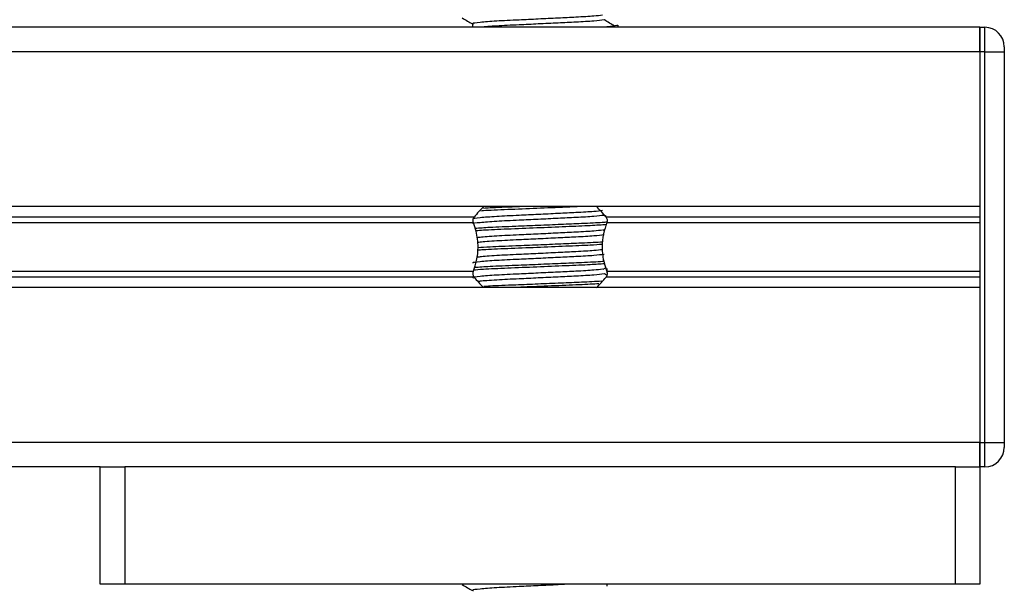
# Model space of a CAD drawing. Header units: millimetres. Extents: x 0 to 420, y 0 to 297.
# Tile 55 of 60: x 304.43 to 309.47, y 198.97 to 201.87. Entities that reach past the tile are written whole.
import ezdxf

# ---------------------------------------------------------------- set-up
doc = ezdxf.new("R2010")
doc.units = ezdxf.units.MM

msp = doc.modelspace()

# ---------------------------------------------------------------- linework, layer by layer
at = {"color": 7, "linetype": 'Continuous', "lineweight": 25}
for p, q in [((309.34066, 201.8307), (304.11566, 201.8307)), ((306.74478, 201.8482), (306.74478, 201.8307)), ((307.49066, 201.8307), (307.49066, 201.84185)), ((309.34066, 201.8307), (309.34066, 201.7057)), ((309.34066, 201.8307), (309.36566, 201.8307)), ((309.34066, 201.7057), (309.34066, 201.8307)), ((309.36566, 201.7057), (309.36566, 201.8307)), ((309.34066, 201.7057), (289.44066, 201.7057)), ((309.34066, 201.7057), (309.34066, 200.9132)), ((309.36566, 201.7057), (309.34066, 201.7057)), ((309.34066, 201.7057), (309.34066, 199.7057)), ((309.36566, 201.7057), (309.46566, 201.7057)), ((309.36566, 199.7057), (309.36566, 201.7057)), ((309.46566, 201.7307), (309.46566, 201.7057)), ((309.46566, 201.7057), (309.46566, 199.7057)), ((309.34066, 200.9132), (289.44066, 200.9132)), ((306.75316, 200.859), (292.02816, 200.859)), ((307.42867, 200.86303), (307.42016, 200.86824)), ((309.34066, 200.859), (307.42816, 200.859)), ((306.74957, 200.8303), (292.03175, 200.8303)), ((307.41325, 200.79225), (307.42237, 200.79784)), ((309.34066, 200.8303), (307.43175, 200.8303)), ((307.41325, 200.59225), (307.42593, 200.60003)), ((307.43308, 200.5748), (307.43308, 200.59597)), ((306.75316, 200.5524), (292.02816, 200.5524)), ((306.74957, 200.58111), (292.03175, 200.58111)), ((307.43099, 200.56161), (307.42016, 200.56824)), ((309.34066, 200.5524), (307.42816, 200.5524)), ((309.34066, 200.58111), (307.43175, 200.58111)), ((309.34066, 200.4982), (289.44066, 200.4982)), ((309.34066, 200.4982), (309.34066, 199.7057)), ((309.34066, 199.7057), (289.44066, 199.7057)), ((309.34066, 199.7057), (309.34066, 199.5807)), ((309.34066, 199.7057), (309.36566, 199.7057)), ((309.34066, 199.5807), (309.34066, 199.7057)), ((309.36566, 199.5807), (309.36566, 199.7057)), ((309.36566, 199.7057), (309.46566, 199.7057)), ((309.46566, 199.7057), (309.46566, 199.6807)), ((304.84066, 199.5807), (293.94066, 199.5807)), ((304.84066, 198.9807), (304.84066, 199.5807)), ((304.84066, 199.5807), (304.96566, 199.5807)), ((304.96566, 199.5807), (304.96566, 198.9807)), ((309.21566, 199.5807), (304.96566, 199.5807)), ((309.21566, 198.9807), (309.21566, 199.5807)), ((309.21566, 199.5807), (309.34066, 199.5807)), ((309.36566, 199.5807), (309.34066, 199.5807)), ((309.34066, 199.5807), (309.34066, 198.9807)), ((304.96566, 198.9807), (304.84066, 198.9807)), ((309.21566, 198.9807), (304.96566, 198.9807)), ((306.69066, 198.9807), (306.69066, 198.97935)), ((306.69216, 198.9807), (306.69759, 198.97826)), ((307.43308, 198.97097), (307.43308, 198.9807)), ((309.34066, 198.9807), (309.21566, 198.9807))]:
    msp.add_line(p, q, dxfattribs=at)
for centre, radius, start, end in [((309.36566, 201.7307), 0.1, 0, 90), ((307.09066, 200.6007), 0.425, 132.66793, 142.57212), ((307.09066, 200.6007), 0.425, 37.42788, 47.33207), ((307.09066, 200.8107), 0.425, 217.42788, 226.78392), ((307.09066, 200.8107), 0.425, 312.66793, 322.57212), ((309.36566, 199.6807), 0.1, 270, 0)]:
    msp.add_arc(centre, radius, start, end, dxfattribs=at)
for points, knots in [([(306.69161, 201.87836), (306.70065, 201.87313), (306.71838, 201.86287), (306.7361, 201.85261), (306.74478, 201.84758)], [0, 0, 0, 0, 0.5102373, 1, 1, 1, 1]), ([(307.40939, 201.89227), (307.39666, 201.89067), (307.36777, 201.88703), (307.28295, 201.88241), (307.18318, 201.87749), (307.0819, 201.87256), (306.97162, 201.86736), (306.86141, 201.86226), (306.77934, 201.85555), (306.74102, 201.85111), (306.74808, 201.84861), (306.74946, 201.84812)], [0, 0, 0, 0, 0.1028652, 0.233268, 0.3371731, 0.4438505, 0.5487917, 0.6853047, 0.8274414, 0.9661113, 1, 1, 1, 1]), ([(307.41865, 201.86826), (307.40346, 201.86632), (307.37237, 201.86234), (307.28312, 201.8574), (307.18316, 201.85249), (307.08184, 201.84756), (306.9719, 201.84237), (306.86039, 201.83725), (306.81032, 201.83291), (306.7849, 201.8307)], [0, 0, 0, 0, 0.1468711, 0.3007133, 0.4232949, 0.5491472, 0.6729511, 0.8340017, 1, 1, 1, 1]), ([(307.47124, 201.83693), (307.46274, 201.84215), (307.44573, 201.85259), (307.42868, 201.86302), (307.42016, 201.86824)], [0, 0, 0, 0, 0.50001, 1, 1, 1, 1]), ([(307.48587, 201.84185), (307.48436, 201.84044), (307.48079, 201.83712), (307.44204, 201.833), (307.40086, 201.8309), (307.39702, 201.8307)], [0, 0, 0, 0, 0.4019315, 0.9442577, 1, 1, 1, 1]), ([(307.29946, 200.9132), (307.2745, 200.91209), (307.20734, 200.90911), (307.07123, 200.90341), (306.92447, 200.89751), (306.82224, 200.89331), (306.79162, 200.89082), (306.78714, 200.89045)], [0, 0, 0, 0, 0.1554829, 0.4183368, 0.6867575, 0.9542079, 1, 1, 1, 1]), ([(307.00386, 200.9132), (306.99125, 200.91268), (306.92908, 200.91012), (306.8523, 200.90731), (306.81192, 200.90446), (306.80148, 200.90372)], [0, 0, 0, 0, 0.1586999, 0.7824802, 1, 1, 1, 1]), ([(307.41865, 200.86826), (307.40346, 200.86632), (307.37237, 200.86234), (307.28313, 200.85741), (307.18314, 200.85249), (307.0819, 200.84756), (306.97167, 200.84236), (306.86116, 200.83726), (306.78032, 200.83055), (306.74195, 200.82647), (306.74688, 200.82434), (306.74717, 200.82422)], [0, 0, 0, 0, 0.1249493, 0.2558292, 0.3601144, 0.4671821, 0.5725071, 0.7095196, 0.8521762, 0.9913534, 1, 1, 1, 1]), ([(307.40939, 200.89227), (307.39666, 200.89067), (307.36777, 200.88703), (307.28295, 200.88241), (307.18318, 200.87749), (307.0819, 200.87256), (306.97162, 200.86736), (306.86141, 200.86226), (306.77934, 200.85555), (306.74102, 200.85111), (306.74808, 200.84861), (306.74946, 200.84812)], [0, 0, 0, 0, 0.1028652, 0.233268, 0.3371731, 0.4438505, 0.5487917, 0.6853047, 0.8274414, 0.9661113, 1, 1, 1, 1]), ([(306.74957, 200.8303), (306.7494, 200.83077), (306.74843, 200.83357), (306.74746, 200.83911), (306.74784, 200.84656), (306.7496, 200.85311), (306.75165, 200.85699), (306.75298, 200.85877), (306.75316, 200.859)], [0, 0, 0, 0, 0.0508548, 0.3030287, 0.5240656, 0.7365591, 0.9653107, 1, 1, 1, 1]), ([(307.42816, 200.859), (307.42855, 200.85846), (307.43018, 200.85619), (307.43249, 200.85114), (307.43384, 200.84357), (307.43353, 200.83621), (307.43232, 200.83219), (307.43175, 200.8303)], [0, 0, 0, 0, 0.0786657, 0.3295798, 0.5818024, 0.802882, 1, 1, 1, 1]), ([(306.74957, 200.58111), (306.75564, 200.59963), (306.76837, 200.63848), (306.77617, 200.7103), (306.76727, 200.77757), (306.75436, 200.81601), (306.74957, 200.8303)], [0, 0, 0, 0, 0.2384824, 0.5002133, 0.8142029, 1, 1, 1, 1]), ([(307.43258, 200.83354), (307.42519, 200.83278), (307.39809, 200.83001), (307.31228, 200.82617), (307.19789, 200.82124), (307.08034, 200.81631), (306.95358, 200.81112), (306.83378, 200.80643), (306.78176, 200.80259), (306.75861, 200.80088)], [0, 0, 0, 0, 0.0660111, 0.2420181, 0.3822591, 0.5262376, 0.6678754, 0.8521303, 1, 1, 1, 1]), ([(307.43161, 200.82067), (307.40591, 200.81885), (307.35227, 200.81506), (307.22299, 200.80991), (307.07249, 200.80341), (306.92312, 200.79752), (306.81113, 200.79269), (306.77427, 200.78954), (306.7624, 200.78853)], [0, 0, 0, 0, 0.164617, 0.343714, 0.5300632, 0.720359, 0.9099669, 1, 1, 1, 1]), ([(307.43175, 200.8303), (307.42568, 200.81178), (307.41294, 200.77293), (307.40515, 200.70111), (307.41404, 200.63383), (307.42695, 200.5954), (307.43175, 200.58111)], [0, 0, 0, 0, 0.23848242, 0.50021329, 0.81420285, 1, 1, 1, 1]), ([(307.40939, 200.79227), (307.39665, 200.79067), (307.36777, 200.78703), (307.28296, 200.78241), (307.18315, 200.77749), (307.08201, 200.77256), (306.97115, 200.76736), (306.86384, 200.76228), (306.78728, 200.75675), (306.77189, 200.75382), (306.76721, 200.75293)], [0, 0, 0, 0, 0.1156518, 0.2622643, 0.3790853, 0.4990233, 0.6170091, 0.7704914, 0.9302963, 1, 1, 1, 1]), ([(307.41865, 200.76826), (307.40346, 200.76632), (307.37237, 200.76234), (307.28314, 200.75741), (307.18311, 200.75249), (307.08204, 200.74756), (306.97109, 200.74236), (306.86409, 200.73728), (306.78912, 200.73193), (306.77421, 200.72916), (306.77029, 200.72843)], [0, 0, 0, 0, 0.1383654, 0.2832983, 0.3987809, 0.5173447, 0.6339788, 0.7857027, 0.9436768, 1, 1, 1, 1]), ([(307.40961, 200.71927), (307.39039, 200.71793), (307.34286, 200.71463), (307.22266, 200.70991), (307.07251, 200.70341), (306.92342, 200.69752), (306.81523, 200.69291), (306.78064, 200.69001), (306.7714, 200.68923)], [0, 0, 0, 0, 0.1298224, 0.3211729, 0.5202718, 0.7235872, 0.9261677, 1, 1, 1, 1]), ([(307.4109, 200.73153), (307.41007, 200.73145), (307.38799, 200.72937), (307.31114, 200.72618), (307.19818, 200.72124), (307.08022, 200.71631), (306.9538, 200.71111), (306.8399, 200.70672), (306.79175, 200.7032), (306.77273, 200.70182)], [0, 0, 0, 0, 0.0075452, 0.2002523, 0.3537997, 0.5114393, 0.6665161, 0.8682537, 1, 1, 1, 1]), ([(307.41865, 200.66826), (307.40346, 200.66632), (307.37237, 200.66234), (307.28313, 200.65741), (307.18314, 200.65249), (307.0819, 200.64756), (306.97167, 200.64236), (306.86116, 200.63726), (306.78032, 200.63055), (306.74195, 200.62647), (306.74688, 200.62434), (306.74717, 200.62422)], [0, 0, 0, 0, 0.1249493, 0.2558292, 0.3601144, 0.4671821, 0.5725071, 0.7095196, 0.8521762, 0.9913534, 1, 1, 1, 1]), ([(307.40939, 200.69227), (307.39665, 200.69067), (307.36777, 200.68703), (307.28296, 200.68241), (307.18315, 200.67749), (307.08201, 200.67256), (306.97114, 200.66736), (306.86386, 200.66228), (306.78749, 200.65677), (306.77216, 200.65386), (306.76757, 200.65299)], [0, 0, 0, 0, 0.1158232, 0.2626531, 0.3796473, 0.499763, 0.6179238, 0.7716336, 0.9316754, 1, 1, 1, 1]), ([(307.41982, 200.61992), (307.39759, 200.61836), (307.34722, 200.61483), (307.22278, 200.60991), (307.07266, 200.60341), (306.92266, 200.59752), (306.8043, 200.59232), (306.76366, 200.58878), (306.74754, 200.58737)], [0, 0, 0, 0, 0.1399134, 0.3169782, 0.5012129, 0.6893493, 0.8768057, 1, 1, 1, 1]), ([(307.41741, 200.63213), (307.41451, 200.63185), (307.39094, 200.62956), (307.31157, 200.62618), (307.19806, 200.62124), (307.0803, 200.61631), (306.95355, 200.61112), (306.83229, 200.60637), (306.77936, 200.60244), (306.75522, 200.60065)], [0, 0, 0, 0, 0.0255126, 0.2078602, 0.3531532, 0.5023183, 0.6490585, 0.839951, 1, 1, 1, 1]), ([(307.40939, 200.59227), (307.39666, 200.59067), (307.36777, 200.58703), (307.28295, 200.58241), (307.18318, 200.57749), (307.0819, 200.57256), (306.97162, 200.56736), (306.86141, 200.56226), (306.77934, 200.55555), (306.74102, 200.55111), (306.74808, 200.54861), (306.74946, 200.54812)], [0, 0, 0, 0, 0.1028652, 0.233268, 0.3371731, 0.4438505, 0.5487917, 0.6853047, 0.8274414, 0.9661113, 1, 1, 1, 1]), ([(306.75316, 200.5524), (306.75277, 200.55294), (306.75113, 200.55521), (306.74882, 200.56027), (306.74747, 200.56784), (306.74778, 200.5752), (306.749, 200.57921), (306.74957, 200.58111)], [0, 0, 0, 0, 0.0786657, 0.3295798, 0.5818024, 0.802882, 1, 1, 1, 1]), ([(307.41865, 200.56826), (307.40346, 200.56632), (307.37237, 200.56234), (307.28314, 200.55741), (307.1831, 200.55249), (307.08206, 200.54756), (306.97097, 200.54236), (306.8647, 200.53729), (306.79271, 200.53227), (306.77873, 200.52982), (306.77642, 200.52941)], [0, 0, 0, 0, 0.1419301, 0.2905967, 0.4090544, 0.5306728, 0.6503116, 0.8059442, 0.9679881, 1, 1, 1, 1]), ([(307.43175, 200.58111), (307.43191, 200.58064), (307.43288, 200.57784), (307.43385, 200.5723), (307.43348, 200.56485), (307.43172, 200.55829), (307.42966, 200.55442), (307.42833, 200.55264), (307.42816, 200.5524)], [0, 0, 0, 0, 0.0508548, 0.3030287, 0.5240656, 0.7365591, 0.9653107, 1, 1, 1, 1]), ([(307.40517, 200.53113), (307.37285, 200.52934), (307.31398, 200.52607), (307.19717, 200.52125), (307.08036, 200.51631), (306.95427, 200.5111), (306.85263, 200.50733), (306.81252, 200.5045), (306.80236, 200.50378)], [0, 0, 0, 0, 0.2024127, 0.3687066, 0.5394324, 0.7073826, 0.925867, 1, 1, 1, 1]), ([(307.39108, 200.51809), (307.37741, 200.51715), (307.33499, 200.51426), (307.22242, 200.50992), (307.07775, 200.50365), (306.98577, 200.49996), (306.94202, 200.4982)], [0, 0, 0, 0, 0.13749175, 0.42652467, 0.7272615, 1, 1, 1, 1]), ([(306.69161, 198.97836), (306.70065, 198.97313), (306.71838, 198.96287), (306.7361, 198.95261), (306.74478, 198.94758)], [0, 0, 0, 0, 0.5102373, 1, 1, 1, 1]), ([(307.2474, 198.9807), (307.22617, 198.97964), (307.17444, 198.97705), (307.08166, 198.97255), (306.97171, 198.96736), (306.86138, 198.96226), (306.77935, 198.95555), (306.74102, 198.95111), (306.74808, 198.94861), (306.74946, 198.94812)], [0, 0, 0, 0, 0.1007343, 0.2454649, 0.3878399, 0.5730489, 0.7658875, 0.9540228, 1, 1, 1, 1])]:
    msp.add_open_spline(points, degree=3, knots=knots, dxfattribs=at)

doc.saveas('drawing.dxf')
